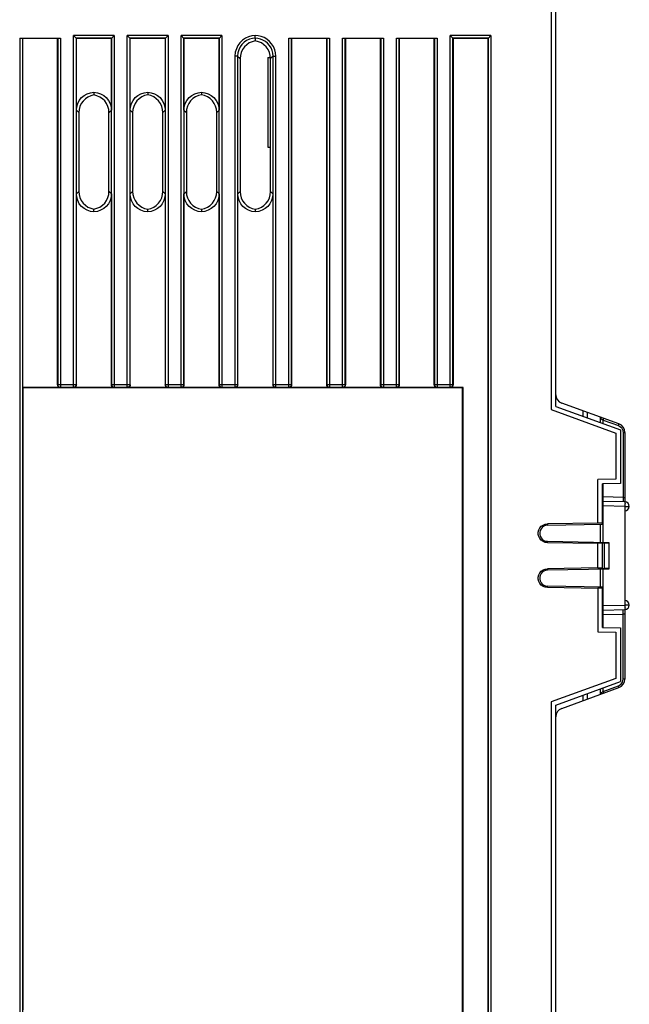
# Model space of a CAD drawing. Extents: x 30 to 410, y 34 to 287.
# Tile 35 of 66: x 150 to 173, y 195 to 231. Entities that reach past the tile are written whole.
import ezdxf

# ---------------------------------------------------------------- set-up
doc = ezdxf.new("R2010")
doc.units = 0
doc.header["$LTSCALE"] = 23.1
doc.layers.add('ALL_FEATURES', color=7, linetype='CONTINUOUS')

msp = doc.modelspace()

# ---------------------------------------------------------------- linework, layer by layer
at = {"layer": 'ALL_FEATURES', "color": 7, "linetype": 'CONTINUOUS'}
for p, q in [((170.18, 217.118), (170.18, 236.238)), ((170.013, 232.355), (170.013, 217.002)), ((152.361, 230.79), (152.255, 230.896)), ((153.771, 230.896), (153.665, 230.79)), ((154.361, 230.79), (154.255, 230.896)), ((155.771, 230.896), (155.665, 230.79)), ((156.361, 230.79), (156.255, 230.896)), ((157.771, 230.896), (157.665, 230.79)), ((166.361, 230.79), (166.255, 230.896)), ((167.771, 230.896), (167.665, 230.79)), ((150.255, 230.804), (151.771, 230.804)), ((150.354, 230.796), (150.361, 230.79)), ((150.361, 230.79), (150.361, 217.823)), ((151.665, 230.79), (150.361, 230.79)), ((151.672, 230.796), (151.665, 230.79)), ((151.665, 217.923), (151.665, 230.79)), ((152.361, 228.126), (152.361, 230.79)), ((153.665, 230.79), (152.361, 230.79)), ((153.665, 230.79), (153.665, 228.126)), ((154.361, 228.126), (154.361, 230.79)), ((155.665, 230.79), (154.361, 230.79)), ((155.665, 230.79), (155.665, 228.126)), ((156.361, 228.126), (156.361, 230.79)), ((157.665, 230.79), (156.361, 230.79)), ((157.665, 230.79), (157.665, 228.126)), ((159.013, 230.796), (159.013, 230.698)), ((160.255, 230.804), (161.771, 230.804)), ((160.361, 230.804), (160.361, 217.923)), ((161.665, 217.923), (161.665, 230.804)), ((162.255, 230.804), (163.771, 230.804)), ((162.361, 230.804), (162.361, 217.923)), ((163.665, 217.923), (163.665, 230.804)), ((164.255, 230.804), (165.771, 230.804)), ((164.361, 230.804), (164.361, 217.923)), ((165.665, 217.923), (165.665, 230.804)), ((166.361, 230.79), (166.361, 217.923)), ((167.665, 230.79), (166.361, 230.79)), ((167.665, 142.069), (167.665, 230.79)), ((158.446, 230.04), (158.446, 225.102)), ((159.48, 230.088), (159.48, 226.754)), ((159.48, 230.088), (159.577, 230.088)), ((159.581, 225.1), (159.581, 230.041)), ((153.013, 228.79), (153.013, 228.69)), ((155.013, 228.79), (155.013, 228.693)), ((157.013, 228.79), (157.013, 228.695)), ((152.453, 228.034), (152.453, 225.108)), ((153.574, 225.107), (153.574, 228.035)), ((154.451, 228.036), (154.451, 225.106)), ((155.577, 225.105), (155.577, 228.037)), ((156.449, 228.038), (156.449, 225.104)), ((157.579, 225.103), (157.579, 228.039)), ((159.48, 226.754), (159.581, 226.754)), ((152.361, 217.923), (152.361, 225.016)), ((153.665, 225.016), (153.665, 217.923)), ((154.361, 217.923), (154.361, 225.016)), ((155.665, 225.016), (155.665, 217.923)), ((156.361, 217.923), (156.361, 225.016)), ((157.665, 225.016), (157.665, 217.923)), ((158.361, 217.923), (158.361, 225.016)), ((159.665, 225.016), (159.665, 217.923)), ((153.013, 224.352), (153.013, 224.451)), ((155.013, 224.352), (155.013, 224.449)), ((157.013, 224.446), (157.013, 224.352)), ((159.013, 224.444), (159.013, 224.352)), ((150.361, 217.823), (150.376, 217.808)), ((151.765, 217.823), (150.361, 217.823)), ((150.376, 217.808), (150.376, 194.704)), ((166.717, 217.808), (150.376, 217.808)), ((153.765, 217.823), (152.261, 217.823)), ((155.765, 217.823), (154.261, 217.823)), ((157.765, 217.823), (156.261, 217.823)), ((159.765, 217.823), (158.261, 217.823)), ((161.765, 217.823), (160.261, 217.823)), ((163.765, 217.823), (162.261, 217.823)), ((165.765, 217.823), (164.261, 217.823)), ((166.732, 217.823), (166.261, 217.823)), ((166.732, 217.823), (166.717, 217.808)), ((166.717, 193.533), (166.717, 217.808)), ((166.732, 193.519), (166.732, 217.823)), ((170.013, 217.002), (172.413, 216.128)), ((170.18, 217.118), (172.58, 216.245)), ((172.527, 216.467), (170.399, 217.242)), ((171.18, 216.958), (171.18, 216.754)), ((171.346, 216.897), (171.346, 216.694)), ((171.838, 216.715), (171.841, 216.712)), ((171.841, 216.712), (171.844, 216.707)), ((171.846, 216.512), (171.846, 216.7)), ((172.58, 216.245), (172.58, 214.249)), ((172.413, 216.128), (172.413, 214.416)), ((172.746, 216.154), (172.746, 213.571)), ((172.413, 214.416), (171.746, 214.404)), ((171.746, 212.776), (171.746, 214.404)), ((172.58, 214.249), (171.913, 214.238)), ((171.913, 212.738), (171.913, 214.238)), ((172.751, 213.571), (171.944, 213.592)), ((172.746, 213.238), (172.746, 209.904)), ((171.746, 212.786), (169.871, 212.755)), ((169.872, 212.702), (171.913, 212.738)), ((171.913, 212.778), (171.746, 212.776)), ((171.846, 212.072), (171.846, 212.736)), ((171.746, 212.022), (169.871, 212.054)), ((169.872, 212.107), (172.146, 212.067)), ((171.746, 211.109), (171.746, 212.033)), ((171.913, 212.03), (171.746, 212.033)), ((171.913, 211.096), (171.913, 212.046)), ((171.913, 212.046), (171.98, 212.045)), ((171.98, 212.045), (172.146, 212.051)), ((171.98, 212.045), (171.98, 211.097)), ((172.146, 212.067), (172.146, 211.075)), ((171.746, 211.119), (169.871, 211.088)), ((171.913, 211.112), (171.746, 211.109)), ((171.913, 211.096), (171.98, 211.097)), ((172.146, 211.091), (171.98, 211.097)), ((172.146, 211.075), (169.872, 211.035)), ((171.846, 210.405), (171.846, 211.07)), ((171.746, 210.356), (169.871, 210.387)), ((171.913, 210.404), (169.872, 210.44)), ((171.746, 210.366), (171.746, 208.738)), ((171.913, 210.363), (171.746, 210.366)), ((171.913, 208.904), (171.913, 210.404)), ((171.944, 209.55), (172.751, 209.571)), ((172.746, 209.571), (172.746, 206.988)), ((171.913, 208.904), (172.58, 208.893)), ((172.58, 208.893), (172.58, 206.897)), ((171.746, 208.738), (172.413, 208.726)), ((172.413, 208.726), (172.413, 207.014)), ((172.413, 207.014), (170.013, 206.14)), ((170.18, 206.023), (172.58, 206.897)), ((170.399, 205.9), (172.527, 206.674)), ((171.18, 206.387), (171.18, 206.184)), ((171.346, 206.448), (171.346, 206.245)), ((171.846, 206.427), (171.846, 206.63)), ((170.013, 206.14), (170.013, 174.002)), ((170.18, 174.118), (170.18, 206.023))]:
    msp.add_line(p, q, dxfattribs=at)
at = {"layer": 'ALL_FEATURES', "color": 9, "linetype": 'CONTINUOUS'}
for p, q in [((152.255, 217.83), (152.255, 230.896)), ((153.771, 230.896), (152.255, 230.896)), ((153.771, 230.896), (153.771, 217.83)), ((154.255, 217.83), (154.255, 230.896)), ((155.771, 230.896), (154.255, 230.896)), ((155.771, 230.896), (155.771, 217.83)), ((156.255, 217.83), (156.255, 230.896)), ((157.771, 230.896), (156.255, 230.896)), ((157.771, 230.896), (157.771, 217.83)), ((159.013, 230.84), (159.013, 230.896)), ((166.255, 217.83), (166.255, 230.896)), ((167.771, 230.896), (166.255, 230.896)), ((167.771, 230.896), (167.771, 141.963)), ((150.255, 230.804), (150.255, 142.054)), ((150.354, 230.796), (150.354, 142.062)), ((151.672, 230.796), (151.672, 217.929)), ((151.771, 230.804), (151.771, 217.83)), ((152.354, 230.796), (152.354, 217.929)), ((153.672, 230.796), (152.354, 230.796)), ((153.672, 217.929), (153.672, 230.796)), ((154.354, 230.796), (154.354, 217.929)), ((155.672, 230.796), (154.354, 230.796)), ((155.672, 217.929), (155.672, 230.796)), ((156.354, 230.796), (156.354, 217.929)), ((157.672, 230.796), (156.354, 230.796)), ((157.672, 217.929), (157.672, 230.796)), ((160.255, 217.83), (160.255, 230.804)), ((160.354, 217.929), (160.354, 230.804)), ((161.672, 230.804), (161.672, 217.929)), ((161.771, 230.804), (161.771, 217.83)), ((162.255, 217.83), (162.255, 230.804)), ((162.354, 217.929), (162.354, 230.804)), ((163.672, 230.804), (163.672, 217.929)), ((163.771, 230.804), (163.771, 217.83)), ((164.255, 217.83), (164.255, 230.804)), ((164.354, 217.929), (164.354, 230.804)), ((165.672, 230.804), (165.672, 217.929)), ((165.771, 230.804), (165.771, 217.83)), ((166.354, 217.929), (166.354, 230.796)), ((167.672, 230.796), (166.354, 230.796)), ((167.672, 230.796), (167.672, 142.062)), ((158.255, 230.132), (158.255, 217.83)), ((158.354, 230.132), (158.255, 230.132)), ((158.354, 230.132), (158.354, 217.929)), ((158.354, 230.132), (158.446, 230.04)), ((159.672, 230.132), (159.581, 230.041)), ((159.672, 217.929), (159.672, 230.132)), ((159.672, 230.132), (159.771, 230.132)), ((159.771, 217.83), (159.771, 230.132)), ((152.361, 228.126), (152.453, 228.034)), ((153.574, 228.035), (153.665, 228.126)), ((154.361, 228.126), (154.451, 228.036)), ((155.577, 228.037), (155.665, 228.126)), ((156.361, 228.126), (156.449, 228.038)), ((157.579, 228.039), (157.665, 228.126)), ((152.361, 225.016), (152.453, 225.108)), ((153.665, 225.016), (153.574, 225.107)), ((154.361, 225.016), (154.451, 225.106)), ((155.665, 225.016), (155.577, 225.105)), ((156.361, 225.016), (156.449, 225.104)), ((157.665, 225.016), (157.579, 225.103)), ((158.361, 225.016), (158.446, 225.102)), ((159.665, 225.016), (159.581, 225.1)), ((151.665, 217.923), (151.672, 217.929)), ((151.672, 217.929), (152.354, 217.929)), ((151.765, 217.823), (151.771, 217.83)), ((151.771, 217.83), (152.255, 217.83)), ((152.255, 217.83), (152.261, 217.823)), ((152.354, 217.929), (152.361, 217.923)), ((153.665, 217.923), (153.672, 217.929)), ((153.672, 217.929), (154.354, 217.929)), ((153.765, 217.823), (153.771, 217.83)), ((153.771, 217.83), (154.255, 217.83)), ((154.255, 217.83), (154.261, 217.823)), ((154.354, 217.929), (154.361, 217.923)), ((155.665, 217.923), (155.672, 217.929)), ((155.672, 217.929), (156.354, 217.929)), ((155.765, 217.823), (155.771, 217.83)), ((155.771, 217.83), (156.255, 217.83)), ((156.255, 217.83), (156.261, 217.823)), ((156.354, 217.929), (156.361, 217.923)), ((157.665, 217.923), (157.672, 217.929)), ((157.672, 217.929), (158.354, 217.929)), ((157.765, 217.823), (157.771, 217.83)), ((157.771, 217.83), (158.255, 217.83)), ((158.255, 217.83), (158.261, 217.823)), ((158.354, 217.929), (158.361, 217.923)), ((159.665, 217.923), (159.672, 217.929)), ((159.672, 217.929), (160.354, 217.929)), ((159.765, 217.823), (159.771, 217.83)), ((159.771, 217.83), (160.255, 217.83)), ((160.255, 217.83), (160.261, 217.823)), ((160.354, 217.929), (160.361, 217.923)), ((161.665, 217.923), (161.672, 217.929)), ((161.672, 217.929), (162.354, 217.929)), ((161.765, 217.823), (161.771, 217.83)), ((161.771, 217.83), (162.255, 217.83)), ((162.255, 217.83), (162.261, 217.823)), ((162.354, 217.929), (162.361, 217.923)), ((163.665, 217.923), (163.672, 217.929)), ((163.672, 217.929), (164.354, 217.929)), ((163.765, 217.823), (163.771, 217.83)), ((163.771, 217.83), (164.255, 217.83)), ((164.255, 217.83), (164.261, 217.823)), ((164.354, 217.929), (164.361, 217.923)), ((165.665, 217.923), (165.672, 217.929)), ((165.672, 217.929), (166.354, 217.929)), ((165.765, 217.823), (165.771, 217.83)), ((165.771, 217.83), (166.255, 217.83)), ((166.255, 217.83), (166.261, 217.823)), ((166.354, 217.929), (166.361, 217.923)), ((171.854, 216.698), (171.843, 216.713)), ((171.846, 216.7), (171.847, 216.692)), ((171.855, 216.666), (171.861, 216.659)), ((171.861, 216.659), (171.944, 216.609)), ((171.944, 216.476), (171.944, 216.609)), ((171.944, 216.609), (172.506, 216.405)), ((172.681, 216.154), (172.681, 213.739)), ((172.681, 216.154), (172.746, 216.154)), ((171.944, 213.759), (171.944, 214.238)), ((171.913, 213.759), (171.944, 213.759)), ((172.681, 213.739), (171.944, 213.759)), ((172.681, 213.739), (172.746, 213.739)), ((171.913, 213.425), (171.944, 213.425)), ((171.944, 212.07), (171.944, 213.425)), ((172.751, 213.404), (171.944, 213.425)), ((172.751, 213.404), (172.751, 213.238)), ((172.751, 213.404), (172.911, 213.404)), ((169.871, 212.755), (169.872, 212.702)), ((169.871, 212.054), (169.872, 212.107)), ((169.871, 211.088), (169.872, 211.035)), ((171.944, 209.716), (171.944, 211.071)), ((169.871, 210.387), (169.872, 210.44)), ((171.913, 209.716), (171.944, 209.716)), ((171.944, 209.716), (172.751, 209.738)), ((172.751, 209.904), (172.751, 209.738)), ((172.911, 209.738), (172.751, 209.738)), ((171.913, 209.383), (171.944, 209.383)), ((171.944, 209.383), (172.681, 209.403)), ((171.944, 208.904), (171.944, 209.383)), ((172.681, 206.988), (172.681, 209.403)), ((172.746, 209.403), (172.681, 209.403)), ((171.944, 206.532), (172.506, 206.737)), ((172.746, 206.988), (172.681, 206.988)), ((171.836, 206.425), (171.843, 206.429)), ((171.846, 206.442), (171.847, 206.448)), ((171.856, 206.477), (171.861, 206.482)), ((171.86, 206.462), (171.861, 206.482)), ((171.861, 206.482), (171.931, 206.525)), ((171.931, 206.525), (171.944, 206.532)), ((171.944, 206.532), (171.944, 206.665))]:
    msp.add_line(p, q, dxfattribs=at)
for points in [[(159.013, 230.896), (158.888, 230.885), (158.762, 230.852), (158.643, 230.797), (158.535, 230.724), (158.441, 230.632), (158.365, 230.527), (158.307, 230.409), (158.268, 230.276), (158.255, 230.132)], [(159.771, 230.132), (159.762, 230.254), (159.733, 230.373), (159.685, 230.486), (159.62, 230.59), (159.538, 230.682), (159.443, 230.76), (159.338, 230.821), (159.231, 230.863), (159.123, 230.887), (159.013, 230.896)], [(159.013, 230.796), (159.013, 230.803), (159.013, 230.84)], [(159.013, 230.796), (158.905, 230.787), (158.795, 230.758), (158.691, 230.711), (158.597, 230.647), (158.516, 230.567), (158.449, 230.476), (158.399, 230.373), (158.366, 230.257), (158.354, 230.132)], [(159.672, 230.132), (159.663, 230.238), (159.638, 230.341), (159.597, 230.44), (159.54, 230.53), (159.47, 230.61), (159.387, 230.678), (159.296, 230.731), (159.202, 230.767), (159.109, 230.789), (159.013, 230.796)], [(151.672, 217.929), (151.677, 217.899), (151.691, 217.871), (151.713, 217.849), (151.741, 217.835), (151.771, 217.83)], [(152.354, 217.929), (152.349, 217.899), (152.335, 217.871), (152.313, 217.849), (152.285, 217.835), (152.255, 217.83)], [(153.672, 217.929), (153.677, 217.899), (153.691, 217.871), (153.713, 217.849), (153.741, 217.835), (153.771, 217.83)], [(154.354, 217.929), (154.349, 217.899), (154.335, 217.871), (154.313, 217.849), (154.285, 217.835), (154.255, 217.83)], [(155.672, 217.929), (155.677, 217.899), (155.691, 217.871), (155.713, 217.849), (155.741, 217.835), (155.771, 217.83)], [(156.354, 217.929), (156.349, 217.899), (156.335, 217.871), (156.313, 217.849), (156.285, 217.835), (156.255, 217.83)], [(157.672, 217.929), (157.677, 217.899), (157.691, 217.871), (157.713, 217.849), (157.741, 217.835), (157.771, 217.83)], [(158.354, 217.929), (158.349, 217.899), (158.335, 217.871), (158.313, 217.849), (158.285, 217.835), (158.255, 217.83)], [(159.672, 217.929), (159.677, 217.899), (159.691, 217.871), (159.713, 217.849), (159.741, 217.835), (159.771, 217.83)], [(160.354, 217.929), (160.349, 217.899), (160.335, 217.871), (160.313, 217.849), (160.285, 217.835), (160.255, 217.83)], [(161.672, 217.929), (161.677, 217.899), (161.691, 217.871), (161.713, 217.849), (161.741, 217.835), (161.771, 217.83)], [(162.354, 217.929), (162.349, 217.899), (162.335, 217.871), (162.313, 217.849), (162.285, 217.835), (162.255, 217.83)], [(163.672, 217.929), (163.677, 217.899), (163.691, 217.871), (163.713, 217.849), (163.741, 217.835), (163.771, 217.83)], [(164.354, 217.929), (164.349, 217.899), (164.335, 217.871), (164.313, 217.849), (164.285, 217.835), (164.255, 217.83)], [(165.672, 217.929), (165.677, 217.899), (165.691, 217.871), (165.713, 217.849), (165.741, 217.835), (165.771, 217.83)], [(166.354, 217.929), (166.349, 217.899), (166.335, 217.871), (166.313, 217.849), (166.285, 217.835), (166.255, 217.83)], [(171.847, 216.692), (171.848, 216.683), (171.85, 216.674), (171.855, 216.666)], [(171.861, 216.659), (171.86, 216.68), (171.854, 216.698)], [(171.944, 216.609), (171.952, 216.633), (171.959, 216.653), (171.964, 216.667), (171.965, 216.672)], [(172.506, 216.405), (172.515, 216.429), (172.522, 216.449), (172.526, 216.462), (172.527, 216.467)], [(172.506, 216.405), (172.554, 216.381), (172.597, 216.349), (172.632, 216.309)], [(172.632, 216.309), (172.658, 216.263), (172.675, 216.211), (172.681, 216.154)], [(171.944, 213.592), (171.943, 213.593), (171.943, 213.598), (171.943, 213.606), (171.943, 213.617), (171.943, 213.633), (171.943, 213.652), (171.943, 213.674), (171.943, 213.699), (171.943, 213.726), (171.944, 213.759)], [(172.681, 213.739), (172.682, 213.701), (172.682, 213.666), (172.682, 213.635), (172.682, 213.609), (172.682, 213.589), (172.682, 213.577), (172.681, 213.573)], [(171.944, 213.425), (171.943, 213.461), (171.943, 213.496), (171.943, 213.527), (171.943, 213.553), (171.943, 213.573), (171.943, 213.587), (171.944, 213.592)], [(172.751, 213.571), (172.752, 213.565), (172.752, 213.549)], [(172.752, 213.549), (172.753, 213.522), (172.752, 213.488), (172.752, 213.447), (172.751, 213.404)], [(171.944, 209.55), (171.943, 209.554), (171.943, 209.566), (171.943, 209.585), (171.943, 209.61), (171.943, 209.641), (171.943, 209.677), (171.944, 209.716)], [(172.751, 209.738), (172.752, 209.695), (172.752, 209.655), (172.753, 209.62), (172.752, 209.593), (172.752, 209.577), (172.751, 209.571)], [(171.944, 209.383), (171.943, 209.406), (171.943, 209.429), (171.943, 209.452), (171.943, 209.475), (171.943, 209.496), (171.943, 209.514), (171.943, 209.529), (171.943, 209.54), (171.943, 209.547), (171.944, 209.55)], [(172.681, 209.403), (172.682, 209.44), (172.682, 209.475), (172.682, 209.507), (172.682, 209.533), (172.682, 209.553), (172.682, 209.565), (172.681, 209.569)], [(172.506, 206.737), (172.554, 206.76), (172.595, 206.791), (172.63, 206.831)], [(172.527, 206.674), (172.526, 206.679), (172.522, 206.693), (172.515, 206.713), (172.506, 206.737)], [(172.63, 206.831), (172.657, 206.877), (172.675, 206.93), (172.681, 206.988)], [(171.843, 206.429), (171.854, 206.443), (171.86, 206.462)], [(171.847, 206.448), (171.847, 206.455), (171.849, 206.463), (171.851, 206.47), (171.856, 206.477)], [(171.965, 206.47), (171.964, 206.475), (171.959, 206.488), (171.952, 206.509), (171.944, 206.532)]]:
    msp.add_lwpolyline(points, dxfattribs=at)
at = {"layer": 'ALL_FEATURES', "color": 7, "linetype": 'CONTINUOUS'}
for points in [[(150.255, 230.804), (150.284, 230.804), (150.311, 230.803), (150.332, 230.801), (150.347, 230.799), (150.354, 230.796)], [(151.672, 230.796), (151.679, 230.799), (151.694, 230.801), (151.716, 230.803), (151.742, 230.804), (151.771, 230.804)], [(159.013, 230.698), (158.898, 230.67), (158.79, 230.623), (158.692, 230.557), (158.608, 230.475), (158.539, 230.379), (158.488, 230.272), (158.457, 230.158), (158.446, 230.04)], [(159.581, 230.041), (159.57, 230.159), (159.539, 230.273), (159.488, 230.38), (159.42, 230.475), (159.335, 230.557), (159.237, 230.623), (159.128, 230.67), (159.013, 230.698)], [(152.361, 228.126), (152.373, 228.254), (152.41, 228.378), (152.47, 228.491), (152.551, 228.591), (152.65, 228.674), (152.762, 228.736), (152.885, 228.775), (153.013, 228.79)], [(153.013, 228.69), (152.899, 228.662), (152.792, 228.614), (152.696, 228.548), (152.612, 228.466), (152.544, 228.371), (152.494, 228.265), (152.463, 228.151), (152.453, 228.034)], [(153.013, 228.79), (153.141, 228.775), (153.264, 228.736), (153.377, 228.674), (153.475, 228.591), (153.556, 228.491), (153.616, 228.378), (153.653, 228.254), (153.665, 228.126)], [(153.574, 228.035), (153.564, 228.152), (153.533, 228.266), (153.483, 228.372), (153.415, 228.467), (153.331, 228.549), (153.235, 228.614), (153.127, 228.662), (153.013, 228.69)], [(154.361, 228.126), (154.373, 228.254), (154.41, 228.378), (154.47, 228.491), (154.551, 228.591), (154.65, 228.674), (154.762, 228.736), (154.885, 228.775), (155.013, 228.79)], [(155.013, 228.693), (154.899, 228.665), (154.792, 228.617), (154.695, 228.551), (154.611, 228.469), (154.542, 228.374), (154.492, 228.267), (154.461, 228.154), (154.451, 228.036)], [(155.013, 228.79), (155.141, 228.775), (155.264, 228.736), (155.377, 228.674), (155.475, 228.591), (155.556, 228.491), (155.616, 228.378), (155.653, 228.254), (155.665, 228.126)], [(155.577, 228.037), (155.566, 228.155), (155.535, 228.268), (155.485, 228.374), (155.417, 228.47), (155.332, 228.552), (155.235, 228.617), (155.128, 228.665), (155.013, 228.693)], [(156.361, 228.126), (156.373, 228.254), (156.41, 228.378), (156.47, 228.491), (156.551, 228.591), (156.65, 228.674), (156.762, 228.736), (156.885, 228.775), (157.013, 228.79)], [(157.013, 228.695), (156.899, 228.667), (156.791, 228.62), (156.694, 228.554), (156.609, 228.472), (156.541, 228.376), (156.49, 228.27), (156.459, 228.156), (156.449, 228.038)], [(157.013, 228.79), (157.141, 228.775), (157.264, 228.736), (157.377, 228.674), (157.475, 228.591), (157.556, 228.491), (157.616, 228.378), (157.653, 228.254), (157.665, 228.126)], [(157.579, 228.039), (157.568, 228.157), (157.537, 228.271), (157.487, 228.377), (157.418, 228.473), (157.334, 228.555), (157.236, 228.62), (157.128, 228.668), (157.013, 228.695)], [(153.013, 224.352), (152.885, 224.367), (152.762, 224.406), (152.65, 224.468), (152.551, 224.551), (152.47, 224.65), (152.41, 224.764), (152.373, 224.888), (152.361, 225.016)], [(152.453, 225.108), (152.463, 224.991), (152.494, 224.877), (152.544, 224.771), (152.612, 224.676), (152.696, 224.594), (152.792, 224.528), (152.899, 224.48), (153.013, 224.451)], [(153.013, 224.451), (153.127, 224.48), (153.235, 224.527), (153.331, 224.593), (153.415, 224.675), (153.483, 224.77), (153.533, 224.876), (153.564, 224.989), (153.574, 225.107)], [(153.665, 225.016), (153.653, 224.888), (153.616, 224.764), (153.556, 224.65), (153.475, 224.551), (153.377, 224.468), (153.264, 224.406), (153.141, 224.367), (153.013, 224.352)], [(155.013, 224.352), (154.885, 224.367), (154.762, 224.406), (154.65, 224.468), (154.551, 224.551), (154.47, 224.65), (154.41, 224.764), (154.373, 224.888), (154.361, 225.016)], [(154.451, 225.106), (154.461, 224.988), (154.492, 224.874), (154.542, 224.768), (154.611, 224.673), (154.695, 224.591), (154.792, 224.525), (154.899, 224.477), (155.013, 224.449)], [(155.013, 224.449), (155.128, 224.477), (155.235, 224.525), (155.332, 224.59), (155.417, 224.672), (155.485, 224.767), (155.535, 224.873), (155.566, 224.987), (155.577, 225.105)], [(155.665, 225.016), (155.653, 224.888), (155.616, 224.764), (155.556, 224.65), (155.475, 224.551), (155.377, 224.468), (155.264, 224.406), (155.141, 224.367), (155.013, 224.352)], [(157.013, 224.352), (156.885, 224.367), (156.762, 224.406), (156.65, 224.468), (156.551, 224.551), (156.47, 224.65), (156.41, 224.764), (156.373, 224.888), (156.361, 225.016)], [(156.449, 225.104), (156.459, 224.986), (156.49, 224.872), (156.541, 224.765), (156.609, 224.67), (156.694, 224.588), (156.791, 224.522), (156.899, 224.474), (157.013, 224.446)], [(157.013, 224.446), (157.128, 224.474), (157.236, 224.522), (157.334, 224.587), (157.418, 224.669), (157.487, 224.765), (157.537, 224.871), (157.568, 224.985), (157.579, 225.103)], [(157.665, 225.016), (157.653, 224.888), (157.616, 224.764), (157.556, 224.65), (157.475, 224.551), (157.377, 224.468), (157.264, 224.406), (157.141, 224.367), (157.013, 224.352)], [(159.013, 224.352), (158.885, 224.367), (158.762, 224.406), (158.65, 224.468), (158.551, 224.551), (158.47, 224.65), (158.41, 224.764), (158.373, 224.888), (158.361, 225.016)], [(158.446, 225.102), (158.457, 224.983), (158.488, 224.869), (158.539, 224.763), (158.608, 224.667), (158.692, 224.585), (158.79, 224.519), (158.898, 224.472), (159.013, 224.444)], [(159.013, 224.444), (159.128, 224.471), (159.237, 224.519), (159.335, 224.584), (159.419, 224.666), (159.488, 224.762), (159.539, 224.868), (159.57, 224.982), (159.581, 225.1)], [(159.665, 225.016), (159.653, 224.888), (159.616, 224.764), (159.556, 224.65), (159.475, 224.551), (159.377, 224.468), (159.264, 224.406), (159.141, 224.367), (159.013, 224.352)], [(151.765, 217.823), (151.734, 217.828), (151.706, 217.842), (151.684, 217.864), (151.67, 217.892), (151.665, 217.923)], [(152.361, 217.923), (152.356, 217.892), (152.342, 217.864), (152.32, 217.842), (152.292, 217.828), (152.261, 217.823)], [(153.765, 217.823), (153.734, 217.828), (153.706, 217.842), (153.684, 217.864), (153.67, 217.892), (153.665, 217.923)], [(154.361, 217.923), (154.356, 217.892), (154.342, 217.864), (154.32, 217.842), (154.292, 217.828), (154.261, 217.823)], [(155.765, 217.823), (155.734, 217.828), (155.706, 217.842), (155.684, 217.864), (155.67, 217.892), (155.665, 217.923)], [(156.361, 217.923), (156.356, 217.892), (156.342, 217.864), (156.32, 217.842), (156.292, 217.828), (156.261, 217.823)], [(157.765, 217.823), (157.734, 217.828), (157.706, 217.842), (157.684, 217.864), (157.67, 217.892), (157.665, 217.923)], [(158.361, 217.923), (158.356, 217.892), (158.342, 217.864), (158.32, 217.842), (158.292, 217.828), (158.261, 217.823)], [(159.765, 217.823), (159.734, 217.828), (159.706, 217.842), (159.684, 217.864), (159.67, 217.892), (159.665, 217.923)], [(160.361, 217.923), (160.356, 217.892), (160.342, 217.864), (160.32, 217.842), (160.292, 217.828), (160.261, 217.823)], [(161.765, 217.823), (161.734, 217.828), (161.706, 217.842), (161.684, 217.864), (161.67, 217.892), (161.665, 217.923)], [(162.361, 217.923), (162.356, 217.892), (162.342, 217.864), (162.32, 217.842), (162.292, 217.828), (162.261, 217.823)], [(163.765, 217.823), (163.734, 217.828), (163.706, 217.842), (163.684, 217.864), (163.67, 217.892), (163.665, 217.923)], [(164.361, 217.923), (164.356, 217.892), (164.342, 217.864), (164.32, 217.842), (164.292, 217.828), (164.261, 217.823)], [(165.765, 217.823), (165.734, 217.828), (165.706, 217.842), (165.684, 217.864), (165.67, 217.892), (165.665, 217.923)], [(166.361, 217.923), (166.356, 217.892), (166.342, 217.864), (166.32, 217.842), (166.292, 217.828), (166.261, 217.823)], [(171.827, 216.722), (171.828, 216.722), (171.835, 216.718), (171.841, 216.712), (171.844, 216.707), (171.846, 216.703), (171.846, 216.701), (171.846, 216.7), (171.846, 216.7)], [(169.871, 212.054), (169.787, 212.065), (169.71, 212.096), (169.643, 212.144), (169.588, 212.206), (169.55, 212.28), (169.529, 212.362), (169.529, 212.446), (169.55, 212.529), (169.588, 212.603), (169.643, 212.665), (169.71, 212.712), (169.787, 212.743), (169.871, 212.755)], [(169.872, 212.702), (169.802, 212.692), (169.736, 212.666), (169.678, 212.625), (169.631, 212.572), (169.599, 212.509), (169.582, 212.44), (169.582, 212.369), (169.599, 212.3), (169.631, 212.237), (169.678, 212.183), (169.736, 212.142), (169.802, 212.116), (169.872, 212.107)], [(169.871, 210.387), (169.787, 210.399), (169.71, 210.429), (169.643, 210.477), (169.588, 210.539), (169.55, 210.613), (169.529, 210.695), (169.529, 210.78), (169.55, 210.862), (169.588, 210.936), (169.643, 210.998), (169.71, 211.046), (169.787, 211.076), (169.871, 211.088)], [(169.872, 211.035), (169.802, 211.026), (169.736, 210.999), (169.678, 210.959), (169.631, 210.905), (169.599, 210.842), (169.582, 210.773), (169.582, 210.702), (169.599, 210.633), (169.631, 210.57), (169.678, 210.516), (169.736, 210.476), (169.802, 210.45), (169.872, 210.44)], [(171.846, 206.442), (171.846, 206.441), (171.846, 206.44), (171.846, 206.438), (171.844, 206.434), (171.84, 206.429), (171.835, 206.424), (171.828, 206.42), (171.827, 206.42)]]:
    msp.add_lwpolyline(points, dxfattribs=at)
for centre, radius, start, end in [((170.513, 217.555), 0.333, 180, 250), ((172.413, 216.154), 0.333, 0, 70), ((171.946, 213.692), 0.1, 250.5089, 268.5), ((172.746, 213.404), 0.167, 270, 88.4995), ((172.746, 209.738), 0.167, 271.5, 90), ((171.946, 209.45), 0.1, 91.5, 109.4911), ((172.413, 206.988), 0.333, 290, 360), ((170.513, 205.587), 0.333, 110, 180)]:
    msp.add_arc(centre, radius, start, end, dxfattribs=at)

doc.saveas('drawing.dxf')
